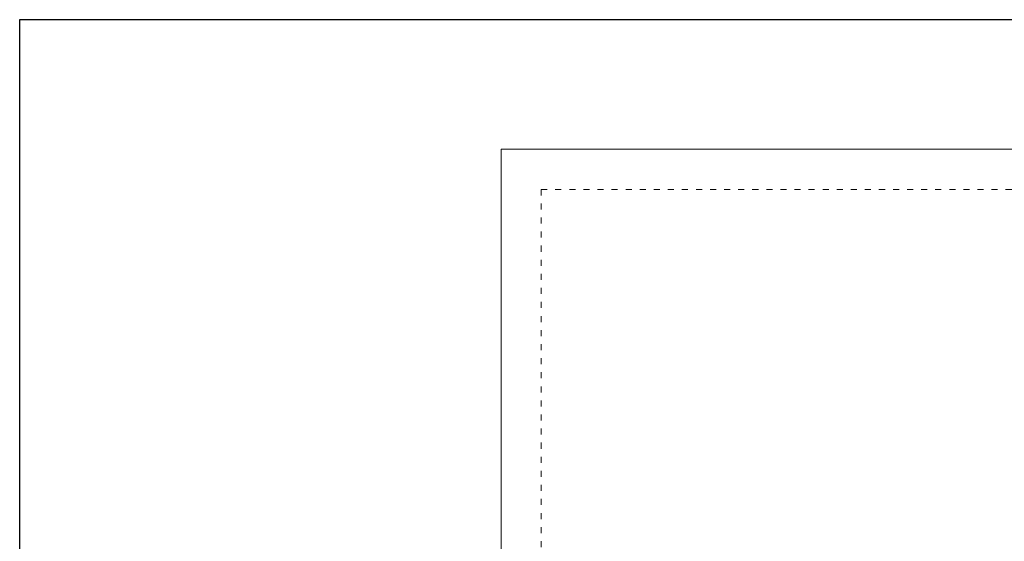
# Model space of a CAD drawing. Extents: x 171565 to 840288, y -737149 to -289557.
# Tile 52 of 59: x 449280 to 463972, y -333230 to -325446. Entities that reach past the tile are written whole.
import ezdxf

# ---------------------------------------------------------------- set-up
doc = ezdxf.new("R2010")
doc.units = 0
doc.header["$MEASUREMENT"] = 0
doc.header["$PDMODE"] = 1
doc.linetypes.add('DASHED1', pattern=[1, 0.3, -0.4, 0.3])
doc.linetypes.add('DOTDASH', pattern=[1, 0.3, -0.2, 0, -0.2, 0.3])
doc.layers.add('0_stavba', color=7, linetype='Continuous')

msp = doc.modelspace()

# ---------------------------------------------------------------- linework, layer by layer
at = {"elevation": 900}
msp.add_lwpolyline([(449280, -356946), (449280, -325446), (493830, -325446), (493830, -356946)], close=True, dxfattribs=at)
at = {"layer": '0_stavba', "linetype": 'Continuous', "lineweight": 0, "ltscale": 300}
for p, q in [((456462, -327378, -2548), (470587, -327378, -2548)), ((456462, -327378, -2548), (456462, -332257, -2548)), ((456462, -332257, -2548), (456462, -333408, -2548))]:
    msp.add_line(p, q, dxfattribs=at)
at = {"layer": '0_stavba', "linetype": 'DASHED1', "lineweight": 0, "ltscale": 300}
for q in [(457062, -333408, -2548), (468477, -327978, -2548)]:
    msp.add_line((457062, -327978, -2548), q, dxfattribs=at)
at = {"layer": '0_stavba', "linetype": 'Continuous', "lineweight": 0, "ltscale": 300}
for p in [(453402, -330871, -1724), (454732, -330871, -1724), (456152, -330871, -1724), (450822, -332506, -1724), (452792, -332620, -2548), (456152, -333191, -1724)]:
    msp.add_point(p, dxfattribs=at)
at = {"layer": '0_stavba', "linetype": 'DOTDASH', "lineweight": 0, "ltscale": 250}
for p in [(452667, -332196, 900), (455682, -332196, 900)]:
    msp.add_point(p, dxfattribs=at)
at = {"layer": '0_stavba', "linetype": 'Continuous', "lineweight": 0, "ltscale": 304.799988}
for p in [(452792, -332620, -3448), (456152, -333191, -3448)]:
    msp.add_point(p, dxfattribs=at)
at = {"layer": '0_stavba', "linetype": 'Continuous', "lineweight": 0, "ltscale": 250}
for p in [(452792, -332620, -3448), (456152, -333191, -3448), (456152, -333191, -3448)]:
    msp.add_point(p, dxfattribs=at)

doc.saveas('drawing.dxf')
